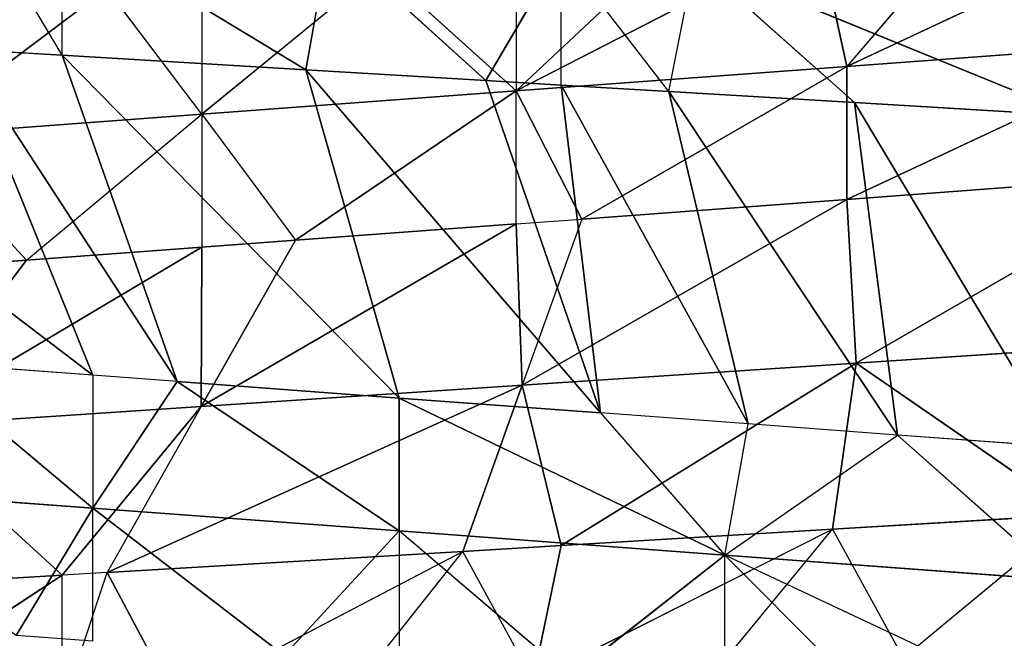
# Model space of a CAD drawing. Extents: x 186 to 416, y 0 to 124.
# Tile 45 of 256: x 244.983 to 245.631, y 36.281 to 36.688. Entities that reach past the tile are written whole.
import ezdxf

# ---------------------------------------------------------------- set-up
doc = ezdxf.new("R2010")
doc.units = 0
doc.header["$LTSCALE"] = 25.4
doc.layers.get('0').update_dxf_attribs({"color": 13, "linetype": 'CONTINUOUS'})

# ---------------------------------------------------------------- blocks, each defined once
blk = doc.blocks.new('PILLS-I-PLAFON-8266-8272_0')
at = {"color": 250}
for p, q in [((60.6, 53.00964, 87.89916), (60.44001, 53.00307, 87.90874)), ((60.6, 53.00964, 87.89916), (60.44001, 53.00307, 87.90874)), ((60.6, 53.00964, 87.89916), (60.45555, 52.81426, 87.79936)), ((60.6, 53.00964, 87.89916), (60.45555, 52.81426, 87.79936)), ((60.48645, 53.00633, 87.99345), (60.6, 53.00964, 87.89916)), ((60.243, 52.97668, 88.00802), (60.44001, 53.00307, 87.90874)), ((60.44001, 53.00307, 87.90874), (60.26139, 52.98002, 87.91942)), ((60.44001, 53.00307, 87.90874), (60.26139, 52.98002, 87.91942)), ((60.36403, 52.99531, 88.00078), (60.44001, 53.00307, 87.90874)), ((60.44001, 53.00307, 87.90874), (60.48645, 53.00633, 87.99345)), ((60.44001, 53.00307, 87.90874), (60.45555, 52.81426, 87.79936)), ((60.44001, 53.00307, 87.90874), (60.45555, 52.81426, 87.79936)), ((60.26139, 52.98002, 87.91942), (60.19666, 52.96747, 87.92329)), ((60.243, 52.97668, 88.00802), (60.19666, 52.96747, 87.92329)), ((60.26139, 52.98002, 87.91942), (60.23585, 52.78213, 87.81392)), ((60.26139, 52.98002, 87.91942), (60.23585, 52.78213, 87.81392)), ((60.243, 52.97668, 88.00802), (60.26139, 52.98002, 87.91942)), ((60.26139, 52.98002, 87.91942), (60.45555, 52.81426, 87.79936)), ((60.26139, 52.98002, 87.91942), (60.45555, 52.81426, 87.79936)), ((60.19666, 52.96747, 87.92329), (59.96276, 52.90258, 87.93729)), ((60.19666, 52.96747, 87.92329), (59.96276, 52.90258, 87.93729)), ((60.00788, 52.91757, 88.02209), (60.19666, 52.96747, 87.92329)), ((60.12407, 52.95067, 88.01514), (60.19666, 52.96747, 87.92329)), ((60.19666, 52.96747, 87.92329), (60.23585, 52.78213, 87.81392)), ((60.19666, 52.96747, 87.92329), (60.23585, 52.78213, 87.81392)), ((60.00788, 52.91757, 88.02209), (59.96276, 52.90258, 87.93729)), ((59.93306, 52.89204, 88.02657), (59.96276, 52.90258, 87.93729)), ((59.96276, 52.90258, 87.93729), (59.93306, 52.89204, 87.93906)), ((60.23585, 52.78213, 87.81392), (59.96276, 52.90258, 87.93729)), ((60.23585, 52.78213, 87.81392), (59.96276, 52.90258, 87.93729)), ((60.02467, 52.72354, 87.82791), (59.96276, 52.90258, 87.93729)), ((59.93306, 52.89204, 87.93906), (59.74319, 52.81132, 87.95042)), ((59.93306, 52.89204, 87.93906), (59.74319, 52.81132, 87.95042)), ((59.7861, 52.83167, 88.03535), (59.93306, 52.89204, 87.93906)), ((59.7861, 52.83167, 88.03535), (59.93306, 52.89204, 87.93906)), ((59.82643, 52.64114, 87.84105), (59.93306, 52.89204, 87.93906)), ((59.82643, 52.64114, 87.84105), (59.93306, 52.89204, 87.93906)), ((59.93306, 52.89204, 88.02657), (59.93306, 52.89204, 87.93906)), ((60.02467, 52.72354, 87.82791), (59.93306, 52.89204, 87.93906)), ((60.45555, 52.81426, 87.79936), (60.23585, 52.78213, 87.81392)), ((60.45555, 52.81426, 87.79936), (60.23585, 52.78213, 87.81392)), ((60.44925, 52.6235, 87.6916), (60.45555, 52.81426, 87.79936)), ((60.44925, 52.6235, 87.6916), (60.45555, 52.81426, 87.79936)), ((60.45555, 52.81426, 87.79936), (60.67871, 52.81844, 87.78457)), ((60.45555, 52.81426, 87.79936), (60.67871, 52.81844, 87.78457)), ((60.67117, 52.62914, 87.67513), (60.45555, 52.81426, 87.79936)), ((60.67117, 52.62914, 87.67513), (60.45555, 52.81426, 87.79936)), ((60.02467, 52.72354, 87.82791), (60.23585, 52.78213, 87.81392)), ((60.02467, 52.72354, 87.82791), (60.23585, 52.78213, 87.81392)), ((60.23178, 52.587, 87.70776), (60.23585, 52.78213, 87.81392)), ((60.27503, 52.59678, 87.70454), (60.23585, 52.78213, 87.81392)), ((60.23585, 52.78213, 87.81392), (60.44925, 52.6235, 87.6916)), ((60.23585, 52.78213, 87.81392), (60.44925, 52.6235, 87.6916)), ((59.82643, 52.64114, 87.84105), (60.02467, 52.72354, 87.82791)), ((59.82643, 52.64114, 87.84105), (60.02467, 52.72354, 87.82791)), ((60.02467, 52.72354, 87.82791), (60.02494, 52.52173, 87.72311)), ((60.23178, 52.587, 87.70776), (60.02467, 52.72354, 87.82791)), ((60.23178, 52.587, 87.70776), (60.02467, 52.72354, 87.82791)), ((60.08657, 52.5445, 87.71854), (60.02467, 52.72354, 87.82791)), ((60.08657, 52.5445, 87.71854), (60.02467, 52.72354, 87.82791)), ((60.02467, 52.72354, 87.82791), (60.02494, 52.52173, 87.72311)), ((59.90967, 52.47097, 87.73167), (59.82643, 52.64114, 87.84105)), ((59.82643, 52.64114, 87.84105), (60.02494, 52.52173, 87.72311)), ((59.82643, 52.64114, 87.84105), (60.02494, 52.52173, 87.72311)), ((59.90967, 52.47097, 87.73167), (59.82643, 52.64114, 87.84105)), ((60.52939, 52.62917, 87.51066), (60.44925, 52.6235, 87.60411)), ((60.67117, 52.62914, 87.50013), (60.44925, 52.6235, 87.60411)), ((60.44925, 52.6235, 87.60411), (60.67117, 52.62914, 87.58763)), ((60.67117, 52.62914, 87.50013), (60.44925, 52.6235, 87.60411)), ((60.44925, 52.6235, 87.6916), (60.67117, 52.62914, 87.58763)), ((60.44925, 52.6235, 87.60411), (60.67117, 52.62914, 87.58763)), ((60.44925, 52.6235, 87.6916), (60.67117, 52.62914, 87.58763)), ((60.44925, 52.6235, 87.6916), (60.67117, 52.62914, 87.67513)), ((60.44925, 52.6235, 87.6916), (60.67117, 52.62914, 87.67513)), ((60.44925, 52.6235, 87.60411), (60.23178, 52.587, 87.62025)), ((60.44925, 52.6235, 87.60411), (60.23178, 52.587, 87.62025)), ((60.23178, 52.587, 87.62025), (60.43059, 52.62159, 87.51799)), ((60.27503, 52.59678, 87.70454), (60.44925, 52.6235, 87.60411)), ((60.27503, 52.59678, 87.70454), (60.44925, 52.6235, 87.6916)), ((60.27503, 52.59678, 87.70454), (60.44925, 52.6235, 87.60411)), ((60.27503, 52.59678, 87.70454), (60.44925, 52.6235, 87.6916)), ((60.43059, 52.62159, 87.51799), (60.44925, 52.6235, 87.60411)), ((60.44925, 52.6235, 87.6916), (60.44925, 52.6235, 87.60411)), ((60.44925, 52.6235, 87.6916), (60.44925, 52.6235, 87.60411)), ((60.33279, 52.60787, 87.52525), (60.23178, 52.587, 87.62025)), ((60.23178, 52.587, 87.70776), (60.27503, 52.59678, 87.70454)), ((60.27503, 52.59678, 87.70454), (60.23178, 52.587, 87.62025)), ((60.02494, 52.52173, 87.63561), (60.23178, 52.587, 87.62025)), ((60.02494, 52.52173, 87.63561), (60.23178, 52.587, 87.62025)), ((60.23178, 52.587, 87.62025), (60.08657, 52.5445, 87.71854)), ((60.08657, 52.5445, 87.71854), (60.23178, 52.587, 87.70776)), ((60.23178, 52.587, 87.62025), (60.08657, 52.5445, 87.71854)), ((60.08657, 52.5445, 87.71854), (60.23178, 52.587, 87.70776)), ((60.23178, 52.587, 87.62025), (60.14245, 52.56266, 87.53939)), ((60.23178, 52.587, 87.53275), (60.23178, 52.587, 87.62025)), ((60.23178, 52.587, 87.70776), (60.23178, 52.587, 87.62025)), ((60.02494, 52.52173, 87.63561), (60.14245, 52.56266, 87.53939)), ((60.02494, 52.52173, 87.63561), (60.08657, 52.5445, 87.71854)), ((60.02494, 52.52173, 87.72311), (60.08657, 52.5445, 87.71854)), ((60.02494, 52.52173, 87.63561), (59.83388, 52.4313, 87.6498)), ((60.02494, 52.52173, 87.63561), (59.83388, 52.4313, 87.6498)), ((59.90967, 52.47097, 87.73167), (60.02494, 52.52173, 87.63561)), ((59.90967, 52.47097, 87.73167), (60.02494, 52.52173, 87.72311)), ((60.02494, 52.52173, 87.63561), (59.96246, 52.49559, 87.55276)), ((60.02494, 52.52173, 87.54812), (60.02494, 52.52173, 87.63561)), ((60.02494, 52.52173, 87.63561), (60.02494, 52.52173, 87.72311)), ((59.83388, 52.4313, 87.6498), (59.96246, 52.49559, 87.55276)), ((59.83388, 52.4313, 87.6498), (59.96246, 52.49559, 87.55276)), ((59.90967, 52.47097, 87.73167), (59.83388, 52.4313, 87.6498)), ((59.83388, 52.4313, 87.7373), (59.90967, 52.47097, 87.73167)), ((59.76861, 49.72653, 87.88111), (59.9533, 49.6278, 87.89489)), ((59.76861, 49.72653, 87.88111), (59.9533, 49.6278, 87.89489)), ((59.9533, 49.6278, 87.80739), (59.83864, 49.68533, 87.79887)), ((59.9533, 49.6278, 87.89489), (59.83864, 49.68533, 87.79887)), ((59.9533, 49.6278, 87.98239), (59.9029, 49.65165, 87.97865)), ((59.9029, 49.65165, 87.97865), (59.9533, 49.6278, 87.89489)), ((59.9533, 49.6278, 87.80739), (59.65504, 49.3539, 87.58012)), ((59.9533, 49.6278, 87.80739), (59.65504, 49.3539, 87.58012)), ((59.9533, 49.6278, 87.80739), (59.86628, 49.25294, 87.59277)), ((59.9533, 49.6278, 87.80739), (59.86628, 49.25294, 87.59277)), ((59.9533, 49.6278, 87.80739), (59.9533, 49.6278, 87.89489)), ((59.9533, 49.6278, 87.98239), (59.9533, 49.6278, 87.89489)), ((60.00884, 49.60398, 87.81152), (59.9533, 49.6278, 87.80739)), ((60.00884, 49.60398, 87.81152), (59.9533, 49.6278, 87.89489)), ((60.15493, 49.55288, 87.90987), (59.9533, 49.6278, 87.89489)), ((59.9533, 49.6278, 87.89489), (60.07927, 49.57733, 87.99174)), ((60.15493, 49.55288, 87.90987), (59.9533, 49.6278, 87.89489)), ((60.00884, 49.60398, 87.81152), (59.86628, 49.25294, 87.59277)), ((60.00884, 49.60398, 87.81152), (59.86628, 49.25294, 87.59277)), ((60.00884, 49.60398, 87.81152), (59.93306, 49.22724, 87.59676)), ((60.00884, 49.60398, 87.81152), (59.93306, 49.22724, 87.59676)), ((60.15493, 49.55288, 87.82236), (60.00884, 49.60398, 87.81152)), ((60.00884, 49.60398, 87.81152), (60.15493, 49.55288, 87.90987)), ((60.00884, 49.60398, 87.81152), (60.15493, 49.55288, 87.90987)), ((60.15493, 49.55288, 87.82236), (60.00884, 49.60398, 87.81152)), ((60.15493, 49.55288, 87.90987), (60.07927, 49.57733, 87.99174)), ((60.15493, 49.55288, 87.82236), (59.93306, 49.22724, 87.59676)), ((60.15493, 49.55288, 87.82236), (59.93306, 49.22724, 87.59676)), ((60.15493, 49.55288, 87.82236), (60.09352, 49.17656, 87.60636)), ((60.15493, 49.55288, 87.82236), (60.09352, 49.17656, 87.60636)), ((60.15493, 49.55288, 87.90987), (60.15493, 49.55288, 87.99736)), ((60.28723, 49.51997, 87.83219), (60.15493, 49.55288, 87.82236)), ((60.28723, 49.51997, 87.83219), (60.15493, 49.55288, 87.82236)), ((60.3692, 49.50557, 87.92577), (60.15493, 49.55288, 87.82236)), ((60.26734, 49.52415, 88.00571), (60.15493, 49.55288, 87.90987)), ((60.15493, 49.55288, 87.90987), (60.3692, 49.50557, 87.92577)), ((60.15493, 49.55288, 87.90987), (60.3692, 49.50557, 87.92577)), ((60.15493, 49.55288, 87.90987), (60.15493, 49.55288, 87.82236)), ((60.3692, 49.50557, 87.92577), (60.15493, 49.55288, 87.82236)), ((60.15493, 49.55288, 87.90987), (60.15493, 49.55288, 87.82236)), ((60.26734, 49.52415, 88.00571), (60.3692, 49.50557, 87.92577)), ((60.28723, 49.51997, 87.83219), (60.09352, 49.17656, 87.60636)), ((60.28723, 49.51997, 87.83219), (60.09352, 49.17656, 87.60636)), ((60.28723, 49.51997, 87.83219), (60.2118, 49.14867, 87.61344)), ((60.28723, 49.51997, 87.83219), (60.2118, 49.14867, 87.61344)), ((60.28723, 49.51997, 87.83219), (60.26139, 49.13927, 87.6164)), ((60.28723, 49.51997, 87.83219), (60.26139, 49.13927, 87.6164)), ((60.38435, 49.5034, 87.8394), (60.28723, 49.51997, 87.83219)), ((60.28723, 49.51997, 87.83219), (60.3692, 49.50557, 87.92577)), ((60.38435, 49.5034, 87.8394), (60.26139, 49.13927, 87.6164)), ((60.38435, 49.5034, 87.8394), (60.26139, 49.13927, 87.6164)), ((60.38435, 49.5034, 87.8394), (60.33234, 49.1281, 87.62065)), ((60.38435, 49.5034, 87.8394), (60.33234, 49.1281, 87.62065)), ((60.3692, 49.50557, 87.92577), (60.38435, 49.5034, 87.8394)), ((60.46318, 49.4945, 88.02026), (60.3692, 49.50557, 87.92577)), ((60.3692, 49.50557, 88.01328), (60.3692, 49.50557, 87.92577)), ((60.59025, 49.48856, 87.94219), (60.3692, 49.50557, 87.92577)), ((60.3692, 49.50557, 87.92577), (60.48275, 49.49291, 87.84671)), ((60.59025, 49.48856, 88.02969), (60.3692, 49.50557, 87.92577)), ((60.59025, 49.48856, 87.94219), (60.3692, 49.50557, 87.92577)), ((60.48275, 49.49291, 87.84671), (60.38435, 49.5034, 87.8394)), ((60.48275, 49.49291, 87.84671), (60.33234, 49.1281, 87.62065)), ((60.48275, 49.49291, 87.84671), (60.33234, 49.1281, 87.62065)), ((60.48275, 49.49291, 87.84671), (60.45447, 49.11508, 87.62796)), ((60.48275, 49.49291, 87.84671), (60.45447, 49.11508, 87.62796)), ((60.59025, 49.48856, 87.85469), (60.48275, 49.49291, 87.84671)), ((60.59025, 49.48856, 87.94219), (60.48275, 49.49291, 87.84671)), ((60.59025, 49.48856, 87.85469), (60.45447, 49.11508, 87.62796)), ((60.59025, 49.48856, 87.85469), (60.45447, 49.11508, 87.62796)), ((59.93306, 49.22724, 87.59676), (59.86628, 49.25294, 87.59277)), ((59.93306, 49.22724, 87.59676), (59.87963, 49.24758, 87.50607)), ((60.09352, 49.17656, 87.60636), (59.93306, 49.22724, 87.50926)), ((60.09352, 49.17656, 87.60636), (59.93306, 49.22724, 87.50926)), ((60.09352, 49.17656, 87.60636), (59.93306, 49.22724, 87.59676)), ((59.93306, 49.22724, 87.59676), (59.93306, 49.22724, 87.50926)), ((60.09352, 49.17656, 87.60636), (59.93306, 49.22724, 87.59676)), ((60.09352, 49.17656, 87.60636), (60.10876, 49.17253, 87.51978)), ((60.2118, 49.14867, 87.61344), (60.09352, 49.17656, 87.60636)), ((60.2118, 49.14867, 87.61344), (60.10876, 49.17253, 87.51978)), ((60.2118, 49.14867, 87.61344), (60.26139, 49.13927, 87.52891)), ((60.26139, 49.13927, 87.6164), (60.2118, 49.14867, 87.61344)), ((60.33234, 49.1281, 87.62065), (60.26139, 49.13927, 87.52891)), ((60.26139, 49.13927, 87.6164), (60.26139, 49.13927, 87.52891)), ((60.33234, 49.1281, 87.62065), (60.26139, 49.13927, 87.6164)), ((60.33234, 49.1281, 87.62065), (60.34924, 49.12583, 87.53416)), ((60.45447, 49.11508, 87.62796), (60.33234, 49.1281, 87.62065)), ((60.6, 49.10964, 87.63667), (60.34924, 49.12583, 87.53416)), ((60.45447, 49.11508, 87.62796), (60.34924, 49.12583, 87.53416)), ((60.6, 49.10964, 87.63667), (60.34924, 49.12583, 87.53416)), ((60.6, 49.10964, 87.63667), (60.45447, 49.11508, 87.62796)), ((60.6, 49.10964, 87.63667), (60.45447, 49.11508, 87.62796))]:
    blk.add_line(p, q, dxfattribs=at)
mesh = blk.add_polyface(dxfattribs=at)
corners = [(60.48645, 53.00633, 87.99345), (60.6, 53.00964, 87.89916), (60.44001, 53.00307, 87.90874)]
mesh.append_faces([[corners[k] for k in face] for face in [(0, 1, 2)]], dxfattribs={"color": 250})
mesh = blk.add_polyface(dxfattribs=at)
corners = [(60.6, 53.00964, 87.89916), (60.45555, 52.81426, 87.79936), (60.44001, 53.00307, 87.90874)]
mesh.append_faces([[corners[k] for k in face] for face in [(0, 1, 2)]], dxfattribs={"color": 250})
mesh = blk.add_polyface(dxfattribs=at)
corners = [(60.67871, 52.81844, 87.78457), (60.45555, 52.81426, 87.79936), (60.6, 53.00964, 87.89916)]
mesh.append_faces([[corners[k] for k in face] for face in [(0, 1, 2)]], dxfattribs={"color": 250})
mesh = blk.add_polyface(dxfattribs=at)
corners = [(60.243, 52.97668, 88.00802), (60.44001, 53.00307, 87.90874), (60.26139, 52.98002, 87.91942)]
mesh.append_faces([[corners[k] for k in face] for face in [(0, 1, 2)]], dxfattribs={"color": 250})
mesh = blk.add_polyface(dxfattribs=at)
corners = [(60.45555, 52.81426, 87.79936), (60.26139, 52.98002, 87.91942), (60.44001, 53.00307, 87.90874)]
mesh.append_faces([[corners[k] for k in face] for face in [(0, 1, 2)]], dxfattribs={"color": 250})
mesh = blk.add_polyface(dxfattribs=at)
corners = [(60.26139, 52.98002, 87.91942), (60.23585, 52.78213, 87.81392), (60.19666, 52.96747, 87.92329)]
mesh.append_faces([[corners[k] for k in face] for face in [(0, 1, 2)]], dxfattribs={"color": 250})
mesh = blk.add_polyface(dxfattribs=at)
corners = [(60.45555, 52.81426, 87.79936), (60.23585, 52.78213, 87.81392), (60.26139, 52.98002, 87.91942)]
mesh.append_faces([[corners[k] for k in face] for face in [(0, 1, 2)]], dxfattribs={"color": 250})
mesh = blk.add_polyface(dxfattribs=at)
corners = [(60.00788, 52.91757, 88.02209), (60.19666, 52.96747, 87.92329), (59.96276, 52.90258, 87.93729)]
mesh.append_faces([[corners[k] for k in face] for face in [(0, 1, 2)]], dxfattribs={"color": 250})
mesh = blk.add_polyface(dxfattribs=at)
corners = [(60.23585, 52.78213, 87.81392), (59.96276, 52.90258, 87.93729), (60.19666, 52.96747, 87.92329)]
mesh.append_faces([[corners[k] for k in face] for face in [(0, 1, 2)]], dxfattribs={"color": 250})
mesh = blk.add_polyface(dxfattribs=at)
corners = [(60.23585, 52.78213, 87.81392), (60.02467, 52.72354, 87.82791), (59.96276, 52.90258, 87.93729)]
mesh.append_faces([[corners[k] for k in face] for face in [(0, 1, 2)]], dxfattribs={"color": 250})
mesh = blk.add_polyface(dxfattribs=at)
corners = [(59.7861, 52.83167, 88.03535), (59.93306, 52.89204, 87.93906), (59.74319, 52.81132, 87.95042)]
mesh.append_faces([[corners[k] for k in face] for face in [(0, 1, 2)]], dxfattribs={"color": 250})
mesh = blk.add_polyface(dxfattribs=at)
corners = [(59.93306, 52.89204, 87.93906), (59.82643, 52.64114, 87.84105), (59.74319, 52.81132, 87.95042)]
mesh.append_faces([[corners[k] for k in face] for face in [(0, 1, 2)]], dxfattribs={"color": 250})
mesh = blk.add_polyface(dxfattribs=at)
corners = [(59.7861, 52.83167, 88.03535), (59.93306, 52.89204, 88.02657), (59.93306, 52.89204, 87.93906)]
mesh.append_faces([[corners[k] for k in face] for face in [(0, 1, 2)]], dxfattribs={"color": 250})
mesh = blk.add_polyface(dxfattribs=at)
corners = [(60.02467, 52.72354, 87.82791), (59.82643, 52.64114, 87.84105), (59.93306, 52.89204, 87.93906)]
mesh.append_faces([[corners[k] for k in face] for face in [(0, 1, 2)]], dxfattribs={"color": 250})
mesh = blk.add_polyface(dxfattribs=at)
corners = [(60.45555, 52.81426, 87.79936), (60.44925, 52.6235, 87.6916), (60.23585, 52.78213, 87.81392)]
mesh.append_faces([[corners[k] for k in face] for face in [(0, 1, 2)]], dxfattribs={"color": 250})
mesh = blk.add_polyface(dxfattribs=at)
corners = [(60.67117, 52.62914, 87.67513), (60.44925, 52.6235, 87.6916), (60.45555, 52.81426, 87.79936)]
mesh.append_faces([[corners[k] for k in face] for face in [(0, 1, 2)]], dxfattribs={"color": 250})
mesh = blk.add_polyface(dxfattribs=at)
corners = [(60.67871, 52.81844, 87.78457), (60.67117, 52.62914, 87.67513), (60.45555, 52.81426, 87.79936)]
mesh.append_faces([[corners[k] for k in face] for face in [(0, 1, 2)]], dxfattribs={"color": 250})
mesh = blk.add_polyface(dxfattribs=at)
corners = [(60.23585, 52.78213, 87.81392), (60.23178, 52.587, 87.70776), (60.02467, 52.72354, 87.82791)]
mesh.append_faces([[corners[k] for k in face] for face in [(0, 1, 2)]], dxfattribs={"color": 250})
mesh = blk.add_polyface(dxfattribs=at)
corners = [(60.44925, 52.6235, 87.6916), (60.27503, 52.59678, 87.70454), (60.23585, 52.78213, 87.81392)]
mesh.append_faces([[corners[k] for k in face] for face in [(0, 1, 2)]], dxfattribs={"color": 250})
mesh = blk.add_polyface(dxfattribs=at)
corners = [(60.02494, 52.52173, 87.72311), (59.82643, 52.64114, 87.84105), (60.02467, 52.72354, 87.82791)]
mesh.append_faces([[corners[k] for k in face] for face in [(0, 1, 2)]], dxfattribs={"color": 250})
mesh = blk.add_polyface(dxfattribs=at)
corners = [(60.23178, 52.587, 87.70776), (60.08657, 52.5445, 87.71854), (60.02467, 52.72354, 87.82791)]
mesh.append_faces([[corners[k] for k in face] for face in [(0, 1, 2)]], dxfattribs={"color": 250})
mesh = blk.add_polyface(dxfattribs=at)
corners = [(60.08657, 52.5445, 87.71854), (60.02494, 52.52173, 87.72311), (60.02467, 52.72354, 87.82791)]
mesh.append_faces([[corners[k] for k in face] for face in [(0, 1, 2)]], dxfattribs={"color": 250})
mesh = blk.add_polyface(dxfattribs=at)
corners = [(60.02494, 52.52173, 87.72311), (59.90967, 52.47097, 87.73167), (59.82643, 52.64114, 87.84105)]
mesh.append_faces([[corners[k] for k in face] for face in [(0, 1, 2)]], dxfattribs={"color": 250})
mesh = blk.add_polyface(dxfattribs=at)
corners = [(59.90967, 52.47097, 87.73167), (59.83388, 52.4313, 87.7373), (59.82643, 52.64114, 87.84105)]
mesh.append_faces([[corners[k] for k in face] for face in [(0, 1, 2)]], dxfattribs={"color": 250})
mesh = blk.add_polyface(dxfattribs=at)
corners = [(60.44925, 52.6235, 87.60411), (60.67117, 52.62914, 87.50013), (60.52939, 52.62917, 87.51066)]
mesh.append_faces([[corners[k] for k in face] for face in [(0, 1, 2)]], dxfattribs={"color": 250})
mesh = blk.add_polyface(dxfattribs=at)
corners = [(60.44925, 52.6235, 87.60411), (60.67117, 52.62914, 87.58763), (60.67117, 52.62914, 87.50013)]
mesh.append_faces([[corners[k] for k in face] for face in [(0, 1, 2)]], dxfattribs={"color": 250})
mesh = blk.add_polyface(dxfattribs=at)
corners = [(60.44925, 52.6235, 87.6916), (60.67117, 52.62914, 87.58763), (60.44925, 52.6235, 87.60411)]
mesh.append_faces([[corners[k] for k in face] for face in [(0, 1, 2)]], dxfattribs={"color": 250})
mesh = blk.add_polyface(dxfattribs=at)
corners = [(60.44925, 52.6235, 87.6916), (60.67117, 52.62914, 87.67513), (60.67117, 52.62914, 87.58763)]
mesh.append_faces([[corners[k] for k in face] for face in [(0, 1, 2)]], dxfattribs={"color": 250})
mesh = blk.add_polyface(dxfattribs=at)
corners = [(60.27503, 52.59678, 87.70454), (60.44925, 52.6235, 87.60411), (60.23178, 52.587, 87.62025)]
mesh.append_faces([[corners[k] for k in face] for face in [(0, 1, 2)]], dxfattribs={"color": 250})
mesh = blk.add_polyface(dxfattribs=at)
corners = [(60.23178, 52.587, 87.62025), (60.44925, 52.6235, 87.60411), (60.43059, 52.62159, 87.51799)]
mesh.append_faces([[corners[k] for k in face] for face in [(0, 1, 2)]], dxfattribs={"color": 250})
mesh = blk.add_polyface(dxfattribs=at)
corners = [(60.27503, 52.59678, 87.70454), (60.44925, 52.6235, 87.6916), (60.44925, 52.6235, 87.60411)]
mesh.append_faces([[corners[k] for k in face] for face in [(0, 1, 2)]], dxfattribs={"color": 250})
mesh = blk.add_polyface(dxfattribs=at)
corners = [(60.02494, 52.52173, 87.63561), (60.23178, 52.587, 87.62025), (60.14245, 52.56266, 87.53939)]
mesh.append_faces([[corners[k] for k in face] for face in [(0, 1, 2)]], dxfattribs={"color": 250})
mesh = blk.add_polyface(dxfattribs=at)
corners = [(60.08657, 52.5445, 87.71854), (60.23178, 52.587, 87.62025), (60.02494, 52.52173, 87.63561)]
mesh.append_faces([[corners[k] for k in face] for face in [(0, 1, 2)]], dxfattribs={"color": 250})
mesh = blk.add_polyface(dxfattribs=at)
corners = [(60.08657, 52.5445, 87.71854), (60.23178, 52.587, 87.70776), (60.23178, 52.587, 87.62025)]
mesh.append_faces([[corners[k] for k in face] for face in [(0, 1, 2)]], dxfattribs={"color": 250})
mesh = blk.add_polyface(dxfattribs=at)
corners = [(59.90967, 52.47097, 87.73167), (60.02494, 52.52173, 87.63561), (59.83388, 52.4313, 87.6498)]
mesh.append_faces([[corners[k] for k in face] for face in [(0, 1, 2)]], dxfattribs={"color": 250})
mesh = blk.add_polyface(dxfattribs=at)
corners = [(59.83388, 52.4313, 87.6498), (60.02494, 52.52173, 87.63561), (59.96246, 52.49559, 87.55276)]
mesh.append_faces([[corners[k] for k in face] for face in [(0, 1, 2)]], dxfattribs={"color": 250})
mesh = blk.add_polyface(dxfattribs=at)
corners = [(59.83388, 52.4313, 87.6498), (59.96246, 52.49559, 87.55276), (59.83388, 52.4313, 87.5623)]
mesh.append_faces([[corners[k] for k in face] for face in [(0, 1, 2)]], dxfattribs={"color": 250})
mesh = blk.add_polyface(dxfattribs=at)
corners = [(59.9029, 49.65165, 87.97865), (59.76861, 49.72653, 87.88111), (59.9533, 49.6278, 87.89489)]
mesh.append_faces([[corners[k] for k in face] for face in [(0, 1, 2)]], dxfattribs={"color": 250})
mesh = blk.add_polyface(dxfattribs=at)
corners = [(59.9533, 49.6278, 87.89489), (59.76861, 49.72653, 87.88111), (59.83864, 49.68533, 87.79887)]
mesh.append_faces([[corners[k] for k in face] for face in [(0, 1, 2)]], dxfattribs={"color": 250})
mesh = blk.add_polyface(dxfattribs=at)
corners = [(59.9533, 49.6278, 87.80739), (59.83864, 49.68533, 87.79887), (59.65504, 49.3539, 87.58012)]
mesh.append_faces([[corners[k] for k in face] for face in [(0, 1, 2)]], dxfattribs={"color": 250})
mesh = blk.add_polyface(dxfattribs=at)
corners = [(59.9533, 49.6278, 87.80739), (59.65504, 49.3539, 87.58012), (59.86628, 49.25294, 87.59277)]
mesh.append_faces([[corners[k] for k in face] for face in [(0, 1, 2)]], dxfattribs={"color": 250})
mesh = blk.add_polyface(dxfattribs=at)
corners = [(60.00884, 49.60398, 87.81152), (59.9533, 49.6278, 87.80739), (59.86628, 49.25294, 87.59277)]
mesh.append_faces([[corners[k] for k in face] for face in [(0, 1, 2)]], dxfattribs={"color": 250})
mesh = blk.add_polyface(dxfattribs=at)
corners = [(60.15493, 49.55288, 87.90987), (59.9533, 49.6278, 87.89489), (60.00884, 49.60398, 87.81152)]
mesh.append_faces([[corners[k] for k in face] for face in [(0, 1, 2)]], dxfattribs={"color": 250})
mesh = blk.add_polyface(dxfattribs=at)
corners = [(60.07927, 49.57733, 87.99174), (59.9533, 49.6278, 87.89489), (60.15493, 49.55288, 87.90987)]
mesh.append_faces([[corners[k] for k in face] for face in [(0, 1, 2)]], dxfattribs={"color": 250})
mesh = blk.add_polyface(dxfattribs=at)
corners = [(60.00884, 49.60398, 87.81152), (59.86628, 49.25294, 87.59277), (59.93306, 49.22724, 87.59676)]
mesh.append_faces([[corners[k] for k in face] for face in [(0, 1, 2)]], dxfattribs={"color": 250})
mesh = blk.add_polyface(dxfattribs=at)
corners = [(60.15493, 49.55288, 87.82236), (60.00884, 49.60398, 87.81152), (59.93306, 49.22724, 87.59676)]
mesh.append_faces([[corners[k] for k in face] for face in [(0, 1, 2)]], dxfattribs={"color": 250})
mesh = blk.add_polyface(dxfattribs=at)
corners = [(60.15493, 49.55288, 87.90987), (60.00884, 49.60398, 87.81152), (60.15493, 49.55288, 87.82236)]
mesh.append_faces([[corners[k] for k in face] for face in [(0, 1, 2)]], dxfattribs={"color": 250})
mesh = blk.add_polyface(dxfattribs=at)
corners = [(60.15493, 49.55288, 87.82236), (59.93306, 49.22724, 87.59676), (60.09352, 49.17656, 87.60636)]
mesh.append_faces([[corners[k] for k in face] for face in [(0, 1, 2)]], dxfattribs={"color": 250})
mesh = blk.add_polyface(dxfattribs=at)
corners = [(60.28723, 49.51997, 87.83219), (60.15493, 49.55288, 87.82236), (60.09352, 49.17656, 87.60636)]
mesh.append_faces([[corners[k] for k in face] for face in [(0, 1, 2)]], dxfattribs={"color": 250})
mesh = blk.add_polyface(dxfattribs=at)
corners = [(60.3692, 49.50557, 87.92577), (60.15493, 49.55288, 87.82236), (60.28723, 49.51997, 87.83219)]
mesh.append_faces([[corners[k] for k in face] for face in [(0, 1, 2)]], dxfattribs={"color": 250})
mesh = blk.add_polyface(dxfattribs=at)
corners = [(60.26734, 49.52415, 88.00571), (60.15493, 49.55288, 87.90987), (60.3692, 49.50557, 87.92577)]
mesh.append_faces([[corners[k] for k in face] for face in [(0, 1, 2)]], dxfattribs={"color": 250})
mesh = blk.add_polyface(dxfattribs=at)
corners = [(60.3692, 49.50557, 87.92577), (60.15493, 49.55288, 87.90987), (60.15493, 49.55288, 87.82236)]
mesh.append_faces([[corners[k] for k in face] for face in [(0, 1, 2)]], dxfattribs={"color": 250})
mesh = blk.add_polyface(dxfattribs=at)
corners = [(60.28723, 49.51997, 87.83219), (60.09352, 49.17656, 87.60636), (60.2118, 49.14867, 87.61344)]
mesh.append_faces([[corners[k] for k in face] for face in [(0, 1, 2)]], dxfattribs={"color": 250})
mesh = blk.add_polyface(dxfattribs=at)
corners = [(60.28723, 49.51997, 87.83219), (60.2118, 49.14867, 87.61344), (60.26139, 49.13927, 87.6164)]
mesh.append_faces([[corners[k] for k in face] for face in [(0, 1, 2)]], dxfattribs={"color": 250})
mesh = blk.add_polyface(dxfattribs=at)
corners = [(60.38435, 49.5034, 87.8394), (60.28723, 49.51997, 87.83219), (60.26139, 49.13927, 87.6164)]
mesh.append_faces([[corners[k] for k in face] for face in [(0, 1, 2)]], dxfattribs={"color": 250})
mesh = blk.add_polyface(dxfattribs=at)
corners = [(60.38435, 49.5034, 87.8394), (60.26139, 49.13927, 87.6164), (60.33234, 49.1281, 87.62065)]
mesh.append_faces([[corners[k] for k in face] for face in [(0, 1, 2)]], dxfattribs={"color": 250})
mesh = blk.add_polyface(dxfattribs=at)
corners = [(60.48275, 49.49291, 87.84671), (60.38435, 49.5034, 87.8394), (60.33234, 49.1281, 87.62065)]
mesh.append_faces([[corners[k] for k in face] for face in [(0, 1, 2)]], dxfattribs={"color": 250})
mesh = blk.add_polyface(dxfattribs=at)
corners = [(60.59025, 49.48856, 87.94219), (60.3692, 49.50557, 87.92577), (60.48275, 49.49291, 87.84671)]
mesh.append_faces([[corners[k] for k in face] for face in [(0, 1, 2)]], dxfattribs={"color": 250})
mesh = blk.add_polyface(dxfattribs=at)
corners = [(60.59025, 49.48856, 88.02969), (60.3692, 49.50557, 87.92577), (60.59025, 49.48856, 87.94219)]
mesh.append_faces([[corners[k] for k in face] for face in [(0, 1, 2)]], dxfattribs={"color": 250})
mesh = blk.add_polyface(dxfattribs=at)
corners = [(60.48275, 49.49291, 87.84671), (60.33234, 49.1281, 87.62065), (60.45447, 49.11508, 87.62796)]
mesh.append_faces([[corners[k] for k in face] for face in [(0, 1, 2)]], dxfattribs={"color": 250})
mesh = blk.add_polyface(dxfattribs=at)
corners = [(60.59025, 49.48856, 87.85469), (60.48275, 49.49291, 87.84671), (60.45447, 49.11508, 87.62796)]
mesh.append_faces([[corners[k] for k in face] for face in [(0, 1, 2)]], dxfattribs={"color": 250})
mesh = blk.add_polyface(dxfattribs=at)
corners = [(60.6, 49.10964, 87.63667), (60.59025, 49.48856, 87.85469), (60.45447, 49.11508, 87.62796)]
mesh.append_faces([[corners[k] for k in face] for face in [(0, 1, 2)]], dxfattribs={"color": 250})
mesh = blk.add_polyface(dxfattribs=at)
corners = [(60.09352, 49.17656, 87.60636), (59.93306, 49.22724, 87.50926), (60.10876, 49.17253, 87.51978)]
mesh.append_faces([[corners[k] for k in face] for face in [(0, 1, 2)]], dxfattribs={"color": 250})
mesh = blk.add_polyface(dxfattribs=at)
corners = [(60.09352, 49.17656, 87.60636), (59.93306, 49.22724, 87.59676), (59.93306, 49.22724, 87.50926)]
mesh.append_faces([[corners[k] for k in face] for face in [(0, 1, 2)]], dxfattribs={"color": 250})
mesh = blk.add_polyface(dxfattribs=at)
corners = [(60.2118, 49.14867, 87.61344), (60.10876, 49.17253, 87.51978), (60.26139, 49.13927, 87.52891)]
mesh.append_faces([[corners[k] for k in face] for face in [(0, 1, 2)]], dxfattribs={"color": 250})
mesh = blk.add_polyface(dxfattribs=at)
corners = [(60.6, 49.10964, 87.63667), (60.34924, 49.12583, 87.53416), (60.6, 49.10964, 87.54916)]
mesh.append_faces([[corners[k] for k in face] for face in [(0, 1, 2)]], dxfattribs={"color": 250})
mesh = blk.add_polyface(dxfattribs=at)
corners = [(60.6, 49.10964, 87.63667), (60.45447, 49.11508, 87.62796), (60.34924, 49.12583, 87.53416)]
mesh.append_faces([[corners[k] for k in face] for face in [(0, 1, 2)]], dxfattribs={"color": 250})
mesh = blk.add_polyface(dxfattribs=at)
corners = [(77.6, 30.05964, 90.26167), (43.6, 30.05964, 0.26166), (43.6, 30.05964, 90.26167)]
mesh.append_faces([[corners[k] for k in face] for face in [(0, 1, 2)]], dxfattribs={"color": 250})
mesh = blk.add_polyface(dxfattribs=at)
corners = [(77.6, 30.05964, 90.26167), (77.6, 30.05964, 0.26166), (43.6, 30.05964, 0.26166)]
mesh.append_faces([[corners[k] for k in face] for face in [(0, 1, 2)]], dxfattribs={"color": 250})
mesh = blk.add_polyface(dxfattribs=at)
corners = [(40.6, 27.05964, 90.26167), (80.6, 27.05964, 0.26166), (80.6, 27.05964, 90.26167)]
mesh.append_faces([[corners[k] for k in face] for face in [(0, 1, 2)]], dxfattribs={"color": 250})
mesh = blk.add_polyface(dxfattribs=at)
corners = [(40.6, 27.05964, 90.26167), (40.6, 27.05964, 0.26166), (80.6, 27.05964, 0.26166)]
mesh.append_faces([[corners[k] for k in face] for face in [(0, 1, 2)]], dxfattribs={"color": 250})

msp = doc.modelspace()

# ---------------------------------------------------------------- block references
at = {"color": 0, "extrusion": (0, -1, -3.88578e-16)}
msp.add_blockref('PILLS-I-PLAFON-8266-8272_0', (185.07765, 1965.15091, -124.26167), dxfattribs=at)

doc.saveas('drawing.dxf')
